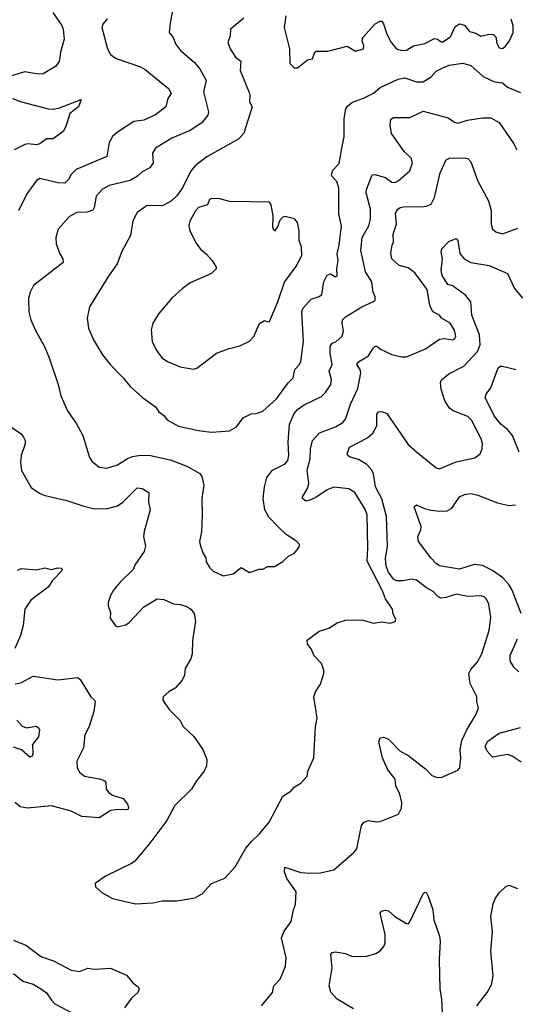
# Model space of a CAD drawing. Extents: x 1771496 to 1971148, y 471553 to 643630.
# Tile 19 of 256: x 1813083 to 1816083, y 538623 to 544582. Entities that reach past the tile are written whole.
import ezdxf

# ---------------------------------------------------------------- set-up
doc = ezdxf.new("R2010")
doc.units = 0

msp = doc.modelspace()

# ---------------------------------------------------------------- linework, layer by layer
at = {"layer": '0CON10XD'}
for points in [[(1813284.2, 544625), (1813337.9, 544547.9), (1813346.4, 544525), (1813352.5, 544465), (1813329.2, 544385), (1813321.7, 544328.3), (1813300.5, 544299.5), (1813225, 544253.8), (1813195, 544252), (1813115, 544267.1), (1813014.2, 544235.8)], [(1814008.5, 544635), (1813994.2, 544564.2), (1813988.6, 544505), (1814012, 544475), (1814025.6, 544435.6), (1814056.8, 544396.8), (1814138.6, 544325), (1814174.4, 544285), (1814211.9, 544215), (1814196.5, 544145), (1814225.6, 544025), (1814222.2, 544005), (1814185, 543958.6), (1814115, 543911.1), (1814005, 543864.4), (1813904.6, 543805.4), (1813887.1, 543775), (1813890.8, 543715), (1813871.2, 543685), (1813825, 543661.4), (1813795.7, 543635), (1813751.9, 543608.1), (1813625, 543578.2), (1813585, 543557.5), (1813546.7, 543515), (1813534.3, 543445), (1813525, 543430), (1813491.7, 543418.3), (1813430, 543415), (1813385, 543392), (1813315.7, 543314.3), (1813302.5, 543265), (1813304.3, 543225), (1813326, 543165), (1813344.3, 543134.3), (1813347.3, 543112.7), (1813167, 542973), (1813147.1, 542932.9), (1813137.1, 542895), (1813139.4, 542815), (1813150.6, 542765), (1813176.9, 542705), (1813232.9, 542605), (1813261.4, 542535), (1813316.2, 542375), (1813331.2, 542305), (1813372, 542215), (1813427, 542137), (1813465.6, 542065.6), (1813505, 541933.3), (1813520.3, 541910.3), (1813564.5, 541874.5), (1813611.1, 541868.9), (1813675, 541888.6), (1813735, 541926.7), (1813765, 541938.5), (1813815, 541946.5), (1813875, 541945.5), (1813995, 541919.4), (1814095, 541880.6), (1814174, 541835), (1814185, 541817.5), (1814197.5, 541765), (1814186, 541685), (1814188, 541585), (1814184.2, 541485), (1814172.5, 541425), (1814176, 541405), (1814192, 541355), (1814210, 541325), (1814211.2, 541301.2), (1814233.8, 541265), (1814255, 541243.8), (1814315, 541216.2), (1814375, 541228.8), (1814423.6, 541266.4), (1814475, 541236.7), (1814533.6, 541256.4), (1814555, 541257.5), (1814585, 541272.5), (1814625, 541273.3), (1814676.1, 541303.9), (1814710, 541335), (1814746.4, 541353.6), (1814775, 541390), (1814777, 541407), (1814760, 541425), (1814696.1, 541466.1), (1814645.8, 541515.8), (1814591.2, 541571.2), (1814567.5, 541615), (1814557.1, 541685), (1814564.3, 541755), (1814578.3, 541811.7), (1814614.2, 541855), (1814690, 541895), (1814706.5, 541915), (1814712.1, 541945), (1814709.2, 542025), (1814716.2, 542135), (1814745, 542198.5), (1814765, 542222.7), (1814805, 542250.5), (1814909.1, 542300.9), (1814935, 542325.7), (1814966.1, 542373.9), (1814970.9, 542405), (1814956.5, 542455), (1814973.8, 542495), (1814961.8, 542565), (1814961.8, 542605), (1814975, 542624.3), (1814997.5, 542632.5), (1815035, 542667.5), (1815042.7, 542697.3), (1815034.4, 542745), (1815037.5, 542765), (1815056.2, 542783.8), (1815155, 542844.3), (1815225, 542876.2), (1815234.2, 542885.8), (1815235.9, 542904.1), (1815223.5, 542933.5), (1815214.3, 542995), (1815177.1, 543057.1), (1815148.5, 543185), (1815155.5, 543265), (1815196.5, 543335), (1815207.3, 543375), (1815207.1, 543435), (1815181.3, 543535), (1815182.2, 543555), (1815216.6, 543643.4), (1815232.5, 543645), (1815297.2, 543627.2), (1815335, 543598.9), (1815355, 543597.3), (1815375, 543607.7), (1815445, 543667.5), (1815461.4, 543715), (1815453.3, 543745), (1815411.4, 543785), (1815334.3, 543894.3), (1815325.4, 543944.6), (1815330.3, 543979.7), (1815345, 543990), (1815445, 543990.9), (1815525, 544027.8), (1815677.4, 543987.4), (1815715, 543962.7), (1815735, 543956.9), (1815794.2, 543974.2), (1815885, 543988.1), (1815935, 543988.1), (1815985, 543960), (1816075, 543830), (1816093.1, 543795)], [(1814439.3, 544590.7), (1814360, 544525), (1814356.7, 544485), (1814344, 544445), (1814358, 544405), (1814388.8, 544355), (1814422.1, 544332.1), (1814416.9, 544275), (1814472.4, 544142.4), (1814477.1, 544125), (1814474.2, 544085), (1814490.8, 544055), (1814440, 543895), (1814409.8, 543860.2), (1814215, 543753.1), (1814145, 543698.6), (1814116.1, 543663.9), (1814069.5, 543565), (1814034.6, 543515.4), (1814002, 543485), (1813947.5, 543455), (1813855, 543457.5), (1813794, 543415), (1813767.5, 543365), (1813754.3, 543275.7), (1813700.5, 543179.5), (1813673.8, 543105), (1813616.2, 543025), (1813506.2, 542845), (1813491.2, 542775), (1813498.8, 542715), (1813530, 542645), (1813584.5, 542554.5), (1813630, 542495), (1813710, 542415), (1813752.8, 542362.8), (1813826.2, 542295), (1813905, 542238.8), (1813925, 542210), (1813955, 542186.7), (1813975, 542160), (1814045, 542123.1), (1814165, 542096.7), (1814245, 542086.7), (1814354.1, 542094.1), (1814395, 542118), (1814435, 542172), (1814485, 542196), (1814515, 542198), (1814555, 542214), (1814638.3, 542288.3), (1814707.3, 542385), (1814738.6, 542415), (1814747.8, 542465), (1814776.7, 542495), (1814785.4, 542514.6), (1814800.8, 542635), (1814790.9, 542815), (1814796.2, 542833.8), (1814848.3, 542891.7), (1814895, 542906.7), (1814911.7, 542918.3), (1814923.8, 542995), (1814945, 543036.7), (1814965, 543043.3), (1814995, 543026.2), (1815005.7, 543034.3), (1815003.2, 543076.8), (1815011.9, 543125), (1815004.2, 543165), (1815017.8, 543217.8), (1815032, 543335), (1815014.3, 543404.3), (1815015.3, 543565), (1815003.3, 543603.3), (1814972.5, 543635), (1814970, 543645), (1814979.3, 543670.7), (1815017.8, 543712.2), (1815035.3, 543814.7), (1815047.9, 543875), (1815047.3, 543985), (1815057.6, 544042.4), (1815068.7, 544061.3), (1815097, 544083), (1815165, 544106.7), (1815225, 544137.8), (1815265, 544171.4), (1815375, 544222.2), (1815415, 544230), (1815485, 544205.6), (1815525, 544206.5), (1815574.4, 544235.6), (1815605, 544271.5), (1815647.6, 544292.4), (1815683.4, 544306.6), (1815765, 544319.2), (1815815, 544305.7), (1815888.9, 544238.9), (1815957, 544207), (1816005, 544201.1), (1816035, 544173.1), (1816115, 544141.4)], [(1814694.4, 544605), (1814684.2, 544535), (1814715.6, 544405), (1814717.7, 544317.7), (1814745, 544290)], [(1813613.4, 544586.6), (1813586.2, 544555), (1813580.8, 544535), (1813615.5, 544405.5), (1813632.4, 544372.4), (1813666.4, 544346.4), (1813815, 544296.5), (1813841.7, 544281.7), (1813984, 544165), (1813999.2, 544135), (1813980, 544105), (1813968, 544055), (1813905, 544006.7), (1813835, 543973.5), (1813775, 543967.1), (1813675, 543902.5), (1813645.8, 543875), (1813625, 543840), (1813611.2, 543755), (1813425.8, 543675), (1813394, 543645), (1813378.8, 543615), (1813356.6, 543593.4), (1813315, 543594.5), (1813205, 543620.6), (1813185, 543610), (1813153.1, 543565), (1813125, 543524), (1813076.7, 543425)], [(1814745, 544290), (1814765, 544291.2), (1814825, 544340), (1814855, 544346.2), (1814868.8, 544385), (1814878.8, 544391.2), (1814947.4, 544392.6), (1815065, 544422), (1815115, 544391.2), (1815163.3, 544405), (1815165.8, 544425), (1815156, 544455), (1815161.2, 544475), (1815235, 544556.2), (1815265, 544573.3), (1815275, 544572.5), (1815285, 544557.5), (1815306.2, 544495), (1815332, 544445), (1815365, 544406), (1815395.7, 544395.7), (1815425, 544397.8), (1815467.5, 544425), (1815535, 544438.5), (1815595, 544468.9), (1815612, 544465), (1815635, 544448), (1815645, 544448.6), (1815690.8, 544479.2), (1815718.5, 544541.5), (1815745, 544556.6), (1815775, 544549.5), (1815805, 544510), (1815845, 544500.4), (1815875, 544483.1), (1815925.2, 544494.8), (1815952, 544492), (1815967.9, 544475), (1815968.5, 544445), (1815985, 544412), (1816005, 544407.5), (1816020.9, 544419.1), (1816047.5, 544455), (1816069.4, 544505), (1816070.5, 544545), (1816058.9, 544585)], [(1813040, 544105), (1813095, 544084.4), (1813255, 544043.5), (1813285, 544041.5), (1813325, 544049.4), (1813455, 544100), (1813438.6, 544055), (1813386.2, 544015), (1813363.3, 543935), (1813346.2, 543905), (1813285, 543861.2), (1813245, 543861.2), (1813205, 543831.9), (1813185, 543825.6), (1813135, 543830.8), (1813115, 543826.9), (1813049.4, 543795)], [(1813021.2, 542125), (1813091.2, 542075), (1813106.6, 542056.6), (1813115.8, 542035), (1813116, 542015), (1813092, 541945), (1813088.8, 541905), (1813093.9, 541853.9), (1813151.7, 541751.7), (1813198.3, 541718.3), (1813230, 541705), (1813375, 541670.8), (1813465, 541639.2), (1813535, 541622.9), (1813615, 541624.3), (1813675, 541641.1), (1813708.1, 541661.9), (1813795, 541749.2), (1813825, 541746), (1813865, 541720), (1813862.7, 541665), (1813873.8, 541615), (1813836.9, 541485), (1813833.3, 541455), (1813844.4, 541395), (1813836.4, 541363.6), (1813781.2, 541285), (1813770, 541255), (1813692.3, 541177.7), (1813651.2, 541128.8), (1813632.9, 541097.1), (1813618.8, 541055), (1813618.8, 541035), (1813632.5, 540995), (1813630.7, 540960.7), (1813663.6, 540913.6), (1813675, 540907.5), (1813725, 540920), (1813745, 540933.3), (1813835, 541028.8), (1813915, 541078), (1813955, 541074), (1814015, 541047.1), (1814055, 541043.6), (1814095, 541031.1), (1814118.6, 541015), (1814139.4, 540989.4), (1814147.4, 540942.6), (1814130, 540825), (1814127.5, 540745), (1814119.4, 540715), (1814084, 540655), (1814080.6, 540615), (1814066.9, 540585), (1814025, 540536), (1813986, 540515), (1813952.5, 540485), (1813950, 540475), (1813950, 540465), (1813987, 540407), (1814053, 540343), (1814072.5, 540305), (1814137.5, 540245), (1814192.5, 540165), (1814216.7, 540105), (1814213, 540067), (1814200, 540035), (1814152.5, 539975), (1814122.5, 539925), (1814023, 539827), (1813974.3, 539735), (1813871.7, 539598.3), (1813779.7, 539490.3), (1813760, 539475), (1813601.7, 539398.3), (1813540, 539355), (1813542.5, 539335), (1813580.5, 539300.5), (1813645, 539264), (1813785, 539232), (1813891.7, 539238.3), (1813945, 539248.8), (1814035, 539248.8), (1814142.3, 539267.7), (1814187.9, 539292.1), (1814245, 539353.8), (1814325, 539386.2), (1814387.5, 539455), (1814452.2, 539567.8), (1814488.5, 539611.5), (1814535.7, 539654.3), (1814593.3, 539725), (1814677, 539883), (1814725, 539912.5), (1814745, 539937.5), (1814785, 539962.5), (1814822.5, 540005), (1814827.5, 540035), (1814863.3, 540115), (1814873.8, 540305), (1814883.3, 540355), (1814863.3, 540485), (1814873.8, 540515), (1814905, 540560), (1814923.3, 540625), (1814923.3, 540645), (1814910, 540685), (1814865, 540732.5), (1814847.5, 540775), (1814825, 540802.5), (1814823, 540827), (1814895, 540881.2), (1814955, 540900), (1815005, 540931.2), (1815055, 540948.8), (1815155, 540950), (1815225, 540930), (1815275, 540937.5), (1815325, 540930), (1815355, 540940), (1815360, 540955), (1815344, 540984), (1815339.2, 541015), (1815297.9, 541077.9), (1815278.7, 541125), (1815185.8, 541305), (1815191.2, 541385), (1815186.8, 541585), (1815175, 541620.6), (1815110.9, 541720.9), (1815075, 541742.5), (1814985, 541752.5), (1814945, 541737.3), (1814875, 541690.5), (1814835, 541671.8), (1814815, 541668.1), (1814795.8, 541685), (1814795.8, 541695), (1814825.6, 541745), (1814833.6, 541775), (1814822.3, 541855), (1814841.1, 541925), (1814842.8, 541985), (1814855.3, 542034.7), (1814898.3, 542081.7), (1814995, 542118.5), (1815039.4, 542145), (1815055.5, 542165), (1815085.6, 542255.6), (1815129.6, 542350.4), (1815147.5, 542445), (1815144.3, 542464.3), (1815123.3, 542495), (1815135, 542510.8), (1815195, 542548.8), (1815222, 542595), (1815234.3, 542605.7), (1815245, 542606), (1815267.3, 542587.3), (1815336.6, 542556.6), (1815395, 542541.9), (1815425, 542541.4), (1815540.5, 542589.5), (1815625, 542648.9), (1815655, 542653.5), (1815705, 542645.7), (1815717.2, 542652.8), (1815723.1, 542665), (1815715, 542703.8), (1815688.2, 542745), (1815636, 542775), (1815623.8, 542795), (1815586, 542815), (1815575, 542830), (1815565.5, 542855), (1815549.7, 542949.7), (1815475, 543050), (1815435, 543081.1), (1815380, 543095), (1815335.5, 543135), (1815329.2, 543169.2), (1815338.3, 543218.3), (1815345.9, 543235), (1815342.9, 543285), (1815364.1, 543345), (1815358.5, 543411.5), (1815372.2, 543435), (1815386.2, 543445), (1815415, 543451.1), (1815515, 543449.5), (1815545, 543453.3), (1815573.3, 543466.7), (1815593.6, 543506.3), (1815627.9, 543655), (1815665, 543734.5), (1815685, 543744.6), (1815775, 543746.9), (1815795, 543742.5), (1815815, 543721.2), (1815855.7, 543605), (1815921.1, 543485), (1815937.6, 543427.6), (1815936.9, 543345), (1815945, 543314), (1815965, 543298.6), (1816005, 543285.6), (1816099.1, 543320.9)], [(1814135, 542468), (1814155, 542473.8), (1814275, 542564.2), (1814345, 542590.8), (1814415, 542608), (1814475, 542636), (1814501.4, 542665), (1814535, 542743.8), (1814565, 542762.5), (1814583.9, 542753.9), (1814595, 542756.7), (1814645.8, 542875), (1814685.9, 542994.1), (1814755, 543086.7), (1814790, 543155), (1814789.2, 543205), (1814774.2, 543245), (1814775.7, 543305), (1814763.9, 543353.9), (1814747.3, 543377.3), (1814690.7, 543390.7), (1814675, 543388), (1814655.7, 543365), (1814645, 543332.5), (1814625, 543302.5), (1814614.6, 543325), (1814618.2, 543395), (1814605, 543462.5), (1814595, 543478.8), (1814352.2, 543482.2), (1814295, 543497.5), (1814245, 543500.8), (1814231.2, 543495), (1814219.1, 543460.9), (1814165, 543446.2), (1814147.1, 543425), (1814112.9, 543362.9), (1814107.5, 543335), (1814112.5, 543305), (1814154, 543225), (1814180.5, 543190.5), (1814213.9, 543163.9), (1814247.5, 543125), (1814272.5, 543085), (1814272.5, 543075), (1814243.6, 543046.4), (1814115, 542988.8), (1814065.8, 542954.2), (1814005, 542896.2), (1813925, 542803.8), (1813889.2, 542745), (1813878, 542705), (1813884.2, 542635), (1813908.6, 542585), (1813945, 542534.3), (1813981.1, 542511.1), (1814055, 542481.4), (1814135, 542468)], [(1815578.1, 540008.1), (1815605, 539997.5), (1815635, 539996.2), (1815735, 540040), (1815746.7, 540055), (1815752.5, 540115), (1815748.5, 540165), (1815759.7, 540220.3), (1815788.9, 540285), (1815844.3, 540375), (1815860, 540415), (1815850, 540455), (1815850, 540485), (1815810, 540565), (1815802.1, 540625), (1815815, 540650), (1815853.5, 540695), (1815880.4, 540745), (1815925.9, 540885), (1815934.7, 540965), (1815922.4, 541045), (1815908.9, 541075), (1815895, 541088.8), (1815875, 541094.6), (1815795, 541090.4), (1815725, 541105.4), (1815665, 541084.5), (1815631.7, 541081.7), (1815615, 541090.5), (1815585, 541122.3), (1815545, 541143.6), (1815485, 541190.6), (1815455, 541195.6), (1815403.8, 541186.2), (1815365, 541186.8), (1815345, 541196.2), (1815315, 541238.9), (1815301.4, 541275), (1815297.9, 541322.1), (1815310.3, 541395), (1815303.7, 541575), (1815275, 541681.9), (1815236.7, 541755), (1815223.9, 541833.9), (1815214.6, 541855), (1815185, 541890), (1815135, 541921.1), (1815083.3, 541935), (1815068.8, 541945), (1815066.2, 541955), (1815080, 541995), (1815188.2, 542051.8), (1815220.9, 542079.1), (1815244.5, 542125), (1815246, 542195), (1815255, 542210), (1815275, 542212), (1815305, 542198.8), (1815435, 542012), (1815485, 541967.5), (1815605, 541870), (1815625, 541864), (1815724.5, 541905.5), (1815838.9, 541931.1), (1815870, 541955), (1815883.5, 541985), (1815885.5, 542015), (1815876.9, 542045), (1815819, 542159), (1815795, 542180.4), (1815708, 542215), (1815685, 542231.1), (1815656.2, 542275), (1815634.6, 542345.4), (1815630.8, 542385), (1815637.3, 542402.7), (1815681.7, 542438.3), (1815771.4, 542485), (1815854.7, 542575), (1815869.7, 542615), (1815867.4, 542675), (1815820.8, 542795), (1815813.1, 542875), (1815780.9, 542915), (1815725, 542955.8), (1815705, 542971.4), (1815675, 542980), (1815640.8, 543035), (1815633.8, 543065), (1815643.3, 543135), (1815634.4, 543175), (1815637.8, 543195), (1815681.1, 543238.9), (1815725, 543257.5), (1815735.4, 543245.4), (1815748, 543168), (1815772.9, 543135), (1815815, 543112.5), (1815925, 543094.4), (1816035, 543045.8), (1816078.1, 542955), (1816126.4, 542896.4)], [(1816105.9, 541965.9), (1816066.8, 542065), (1816035, 542101.8), (1815994.7, 542134.7), (1815955.6, 542185), (1815900.8, 542295), (1815906, 542315), (1815934.3, 542355), (1815979.4, 542475), (1815995, 542487.9), (1816088.8, 542465)], [(1816119.3, 540989.3), (1816065, 541130), (1816044, 541164), (1816006.9, 541205), (1815945, 541248.1), (1815885, 541278.5), (1815835, 541284.5), (1815745, 541256.1), (1815625, 541277.8), (1815605, 541291.5), (1815570.9, 541325), (1815497.5, 541425), (1815492.5, 541455), (1815512, 541495), (1815514.2, 541515), (1815470, 541635), (1815485, 541646), (1815534.2, 541624.2), (1815574.5, 541614.5), (1815625, 541607.8), (1815670.3, 541609.7), (1815699.2, 541625), (1815746.2, 541695), (1815775, 541708.1), (1815815, 541714.4), (1815855.4, 541705.4), (1815975, 541658.1), (1816045, 541643.1), (1816085, 541645.8)], [(1813069.5, 541250.5), (1813095, 541260.5), (1813185, 541252.2), (1813235, 541265.6), (1813275, 541254.3), (1813315, 541264), (1813335, 541262.5), (1813340, 541255), (1813336.2, 541245), (1813281.9, 541188.1), (1813255, 541147.5), (1813151.5, 541068.5), (1813114.4, 541015), (1813104.5, 540915), (1813088.1, 540855), (1813053.7, 540776.3)], [(1816104.5, 540634.5), (1816073.6, 540663.6), (1816051.8, 540701.8), (1816052.2, 540735), (1816095.5, 540834.5)], [(1813055, 540563.1), (1813090.5, 540569.5), (1813165, 540610), (1813315, 540586.5), (1813435, 540600.3), (1813449.1, 540589.1), (1813514.4, 540484.4), (1813536.2, 540465), (1813540, 540455), (1813531.5, 540395), (1813503.5, 540305), (1813477.3, 540255), (1813468.5, 540175), (1813428.9, 540095), (1813431.1, 540055), (1813445, 540027.5), (1813475, 540003.3), (1813575, 539986.5), (1813596.4, 539976.4), (1813604.2, 539965), (1813607.5, 539925), (1813622, 539905), (1813645, 539889.4), (1813708.8, 539868.8), (1813736.7, 539835), (1813742.5, 539815), (1813740, 539805), (1813729.3, 539800.7), (1813675, 539801.9), (1813635, 539795.5), (1813565, 539751.3), (1813459.3, 539760.7), (1813395, 539792.7), (1813275, 539825.5), (1813131.1, 539811.1), (1813085, 539819.1), (1813055, 539844.3)], [(1813065, 540342), (1813097.3, 540307.3), (1813125.7, 540295.7), (1813158.3, 540301.7), (1813185.7, 540305.7), (1813200, 540295), (1813203.8, 540283.8), (1813197.9, 540242.1), (1813160.8, 540195), (1813163.3, 540135), (1813157.5, 540125), (1813145, 540118.8), (1813095, 540162.9), (1813045, 540180)], [(1816117.8, 540087.8), (1816064.6, 540124.6), (1816035, 540135.6), (1815945, 540118.6), (1815912.5, 540155), (1815900.8, 540185), (1815917.1, 540215), (1815985, 540264.5), (1816115, 540297.8)], [(1814547.5, 538615), (1814612.5, 538695), (1814622.5, 538735), (1814660, 538775), (1814692.5, 538855), (1814696.7, 538905), (1814668, 539025), (1814683.8, 539065), (1814726.7, 539125), (1814740, 539195), (1814753, 539227), (1814756.7, 539305), (1814700.8, 539385), (1814685.8, 539425), (1814687.5, 539452.5), (1814785, 539421.9), (1814845, 539416.7), (1814905, 539419.6), (1814985, 539437.1), (1815108.8, 539545), (1815123.8, 539565), (1815151.2, 539705), (1815166.7, 539725), (1815195, 539735.8), (1815245, 539726.7), (1815265, 539728.8), (1815376.7, 539775), (1815395, 539810), (1815396.2, 539845), (1815383.8, 539895), (1815360, 539945), (1815356.2, 539985), (1815312.1, 540042.1), (1815278.5, 540115), (1815257.7, 540212.3), (1815265, 540236.7), (1815285, 540240.8), (1815315, 540227.1), (1815387.1, 540155), (1815431.9, 540131.9), (1815539.1, 540049.1), (1815578.1, 540008.1)], [(1815850, 538615), (1815913.8, 538695), (1815939.5, 538740.5), (1815948.8, 538795), (1815935.7, 538945), (1815944.3, 539065), (1815935.8, 539155), (1815949.1, 539230.9), (1815962.5, 539265), (1815985, 539298), (1816025, 539336.7), (1816045, 539343.8), (1816097.5, 539325)], [(1815104, 538595), (1815004.3, 538655), (1814967.4, 538697.4), (1814956.7, 538735), (1814975.6, 538845), (1814965.8, 538925), (1814973.8, 538936.2), (1814995, 538940.4), (1815055, 538930.4), (1815095, 538911.8), (1815185, 538915.6), (1815238.3, 538931.7), (1815265, 538947.1), (1815287.8, 538972.2), (1815295.5, 538995), (1815294.5, 539045), (1815264.3, 539175), (1815272.3, 539187.7), (1815296.4, 539193.6), (1815315, 539190), (1815354, 539155), (1815425, 539112), (1815435, 539111.2), (1815445, 539123.3), (1815525, 539292.5), (1815535, 539302.5), (1815545, 539297.5), (1815555, 539277.5), (1815583.3, 539195), (1815590, 539135), (1815624.1, 539035.9), (1815628.6, 539005), (1815622.5, 538895), (1815625.8, 538715), (1815637, 538657), (1815640.8, 538575)], [(1813045, 539010.5), (1813120.7, 538980.7), (1813215, 538910.6), (1813287, 538887), (1813395, 538830), (1813445, 538822), (1813495, 538842.5), (1813535, 538836), (1813632.3, 538842.3), (1813729.1, 538799.1), (1813770.5, 538750.5), (1813799.5, 538729.5), (1813806.7, 538715), (1813797.5, 538695), (1813760.5, 538659.5), (1813718.3, 538601.7)], [(1813045, 538810), (1813103, 538763), (1813165, 538744.5), (1813215.9, 538715.9), (1813245, 538692.9), (1813275, 538647.5), (1813296.7, 538626.7), (1813410.8, 538565)]]:
    msp.add_lwpolyline(points, dxfattribs=at)

doc.saveas('drawing.dxf')
